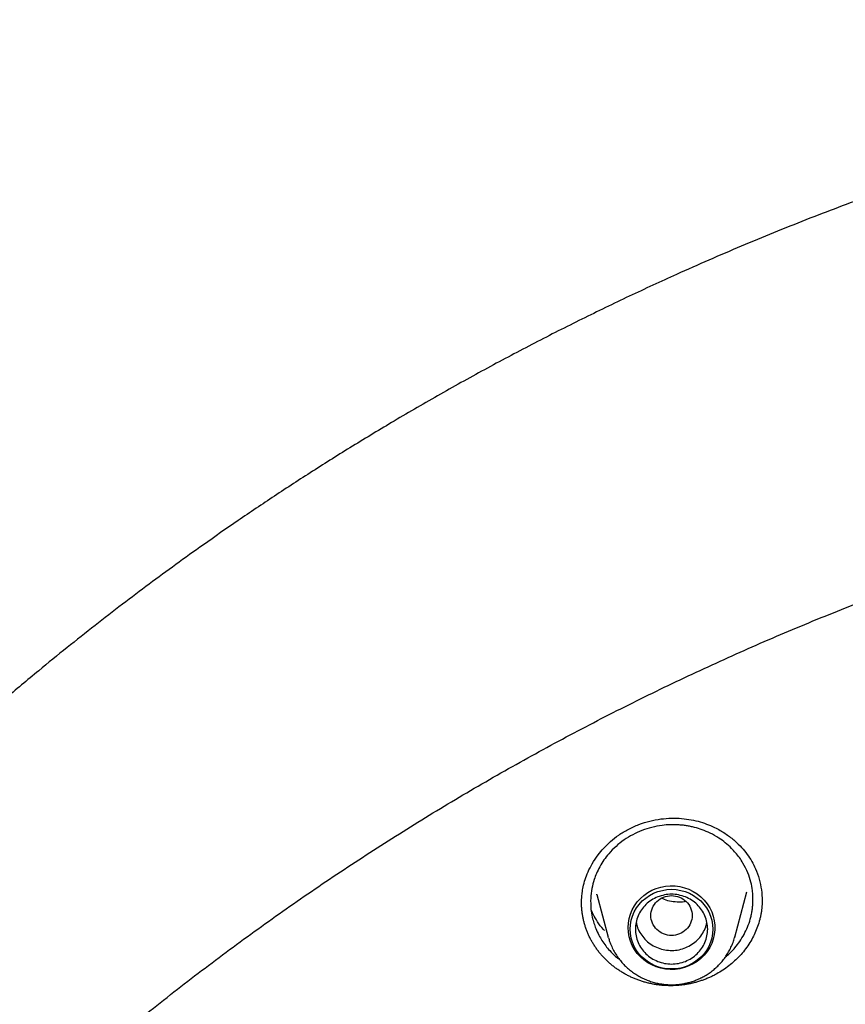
# Model space of a CAD drawing. Header units: millimetres. Extents: x 8 to 866, y 12 to 2084.
# Tile 76 of 100: x 386 to 402, y 1950 to 1969. Entities that reach past the tile are written whole.
import ezdxf

# ---------------------------------------------------------------- set-up
doc = ezdxf.new("R2010")
doc.units = ezdxf.units.MM

msp = doc.modelspace()

# ---------------------------------------------------------------- linework, layer by layer
at = {"color": 7, "linetype": 'Continuous', "lineweight": 30}
for p, q in [((396.998, 1952.103), (397.221, 1951.275)), ((397.002, 1952.096), (396.999, 1952.104)), ((399.668, 1951.275), (399.905, 1952.152)), ((400.197, 1951.984), (400.197, 1951.979)), ((399.671, 1951.289), (399.668, 1951.275)), ((397.224, 1951.264), (397.221, 1951.275))]:
    msp.add_line(p, q, dxfattribs=at)
at = {"color": 7, "linetype": 'Continuous', "lineweight": 30, "flags": 128}
for points in [[(397.604, 1951.459), (397.609, 1951.548), (397.625, 1951.636), (397.65, 1951.722), (397.685, 1951.805), (397.729, 1951.883), (397.781, 1951.957), (397.842, 1952.024), (397.91, 1952.084), (397.985, 1952.137), (398.065, 1952.182), (398.15, 1952.218), (398.238, 1952.244), (398.329, 1952.262), (398.421, 1952.269), (398.514, 1952.266), (398.606, 1952.254), (398.695, 1952.232), (398.782, 1952.201), (398.865, 1952.161), (398.942, 1952.112), (399.014, 1952.055), (399.078, 1951.991), (399.135, 1951.921), (399.184, 1951.845), (399.223, 1951.764), (399.253, 1951.68), (399.273, 1951.593), (399.284, 1951.504), (399.284, 1951.415), (399.273, 1951.326), (399.253, 1951.239), (399.223, 1951.155), (399.184, 1951.074), (399.135, 1950.998), (399.078, 1950.928), (399.014, 1950.864), (398.942, 1950.807), (398.865, 1950.758), (398.782, 1950.718), (398.695, 1950.687), (398.606, 1950.665), (398.514, 1950.652), (398.421, 1950.65), (398.329, 1950.657), (398.238, 1950.674), (398.15, 1950.701), (398.065, 1950.737), (397.985, 1950.781), (397.91, 1950.834), (397.842, 1950.895), (397.781, 1950.962), (397.729, 1951.035), (397.685, 1951.114), (397.65, 1951.196), (397.625, 1951.282), (397.609, 1951.37), (397.604, 1951.459)], [(398.445, 1950.659), (398.355, 1950.664), (398.267, 1950.678), (398.18, 1950.702), (398.098, 1950.735), (398.019, 1950.777), (397.946, 1950.827), (397.879, 1950.885), (397.819, 1950.949), (397.767, 1951.02), (397.724, 1951.095), (397.69, 1951.175), (397.665, 1951.258), (397.65, 1951.343), (397.645, 1951.43), (397.65, 1951.516), (397.665, 1951.601), (397.69, 1951.684), (397.724, 1951.764), (397.767, 1951.84), (397.819, 1951.91), (397.879, 1951.975), (397.946, 1952.032), (398.019, 1952.083), (398.098, 1952.124), (398.18, 1952.157), (398.267, 1952.181), (398.355, 1952.196), (398.445, 1952.201), (398.534, 1952.196), (398.623, 1952.181), (398.709, 1952.157), (398.792, 1952.124), (398.87, 1952.083), (398.943, 1952.032), (399.01, 1951.975), (399.07, 1951.91), (399.122, 1951.84), (399.165, 1951.764), (399.2, 1951.684), (399.225, 1951.601), (399.24, 1951.516), (399.245, 1951.43), (399.24, 1951.343), (399.225, 1951.258), (399.2, 1951.175), (399.165, 1951.095), (399.122, 1951.02), (399.07, 1950.949), (399.01, 1950.885), (398.943, 1950.827), (398.87, 1950.777), (398.792, 1950.735), (398.709, 1950.702), (398.623, 1950.678), (398.534, 1950.664), (398.445, 1950.659)]]:
    msp.add_lwpolyline(points, dxfattribs=at)
at = {"color": 7, "linetype": 'Continuous', "lineweight": 30}
for points, knots in [([(421.569, 1969.029), (421.259, 1969.028), (420.649, 1969.025), (419.746, 1969.002), (418.871, 1968.967), (418.023, 1968.92), (417.203, 1968.862), (416.41, 1968.795), (415.62, 1968.717), (414.835, 1968.628), (414.058, 1968.529), (413.315, 1968.424), (412.605, 1968.314), (411.928, 1968.2), (411.284, 1968.085), (410.673, 1967.968), (410.094, 1967.851), (409.549, 1967.734), (409.039, 1967.62), (408.564, 1967.51), (408.12, 1967.403), (407.694, 1967.296), (407, 1967.117), (406.031, 1966.851), (404.788, 1966.478), (403.541, 1966.072), (402.291, 1965.632), (401.04, 1965.158), (399.788, 1964.649), (398.649, 1964.152), (397.622, 1963.679), (396.706, 1963.236), (395.792, 1962.773), (394.879, 1962.289), (393.973, 1961.786), (393.102, 1961.281), (392.277, 1960.783), (391.504, 1960.298), (390.766, 1959.817), (390.062, 1959.343), (389.426, 1958.9), (388.853, 1958.489), (388.331, 1958.106), (387.81, 1957.713), (387.28, 1957.304), (386.74, 1956.876), (386.155, 1956.4), (385.527, 1955.873), (384.855, 1955.291), (384.177, 1954.684), (383.433, 1953.994), (382.63, 1953.22), (381.776, 1952.357), (380.936, 1951.469), (380.111, 1950.555), (379.305, 1949.62), (378.517, 1948.661), (377.746, 1947.676), (376.988, 1946.659), (376.329, 1945.728), (375.763, 1944.892), (375.284, 1944.16), (374.815, 1943.416), (374.363, 1942.671), (373.934, 1941.937), (373.548, 1941.251), (373.202, 1940.615), (372.891, 1940.026), (372.649, 1939.551), (372.467, 1939.187), (372.34, 1938.93), (372.217, 1938.677), (372.1, 1938.431), (371.997, 1938.213), (371.909, 1938.027), (371.838, 1937.874), (371.777, 1937.739), (371.724, 1937.624), (371.68, 1937.527), (371.64, 1937.439), (371.593, 1937.333), (371.532, 1937.196), (371.456, 1937.024), (371.371, 1936.829), (371.271, 1936.598), (371.156, 1936.328), (371.025, 1936.015), (370.885, 1935.673), (370.735, 1935.301), (370.577, 1934.899), (370.391, 1934.413), (370.182, 1933.847), (369.957, 1933.211), (369.738, 1932.567), (369.527, 1931.919), (369.324, 1931.268), (369.13, 1930.613), (368.945, 1929.955), (368.733, 1929.161), (368.501, 1928.229), (368.258, 1927.156), (368.039, 1926.078), (367.844, 1925), (367.674, 1923.933), (367.529, 1922.881), (367.409, 1921.845), (367.31, 1920.819), (367.261, 1920.137), (367.237, 1919.798)], [0, 0, 0, 0, 0.011326, 0.022328, 0.033005, 0.043359, 0.053389, 0.063094, 0.072476, 0.082421, 0.091975, 0.101136, 0.109906, 0.118283, 0.126268, 0.133861, 0.141062, 0.147871, 0.154287, 0.160208, 0.16575, 0.171024, 0.176305, 0.192006, 0.207877, 0.223917, 0.240128, 0.256509, 0.273069, 0.289822, 0.302202, 0.314686, 0.327273, 0.339963, 0.352757, 0.365482, 0.377097, 0.38833, 0.39918, 0.409649, 0.419735, 0.427848, 0.435727, 0.443746, 0.452017, 0.460538, 0.46931, 0.479971, 0.49098, 0.502318, 0.513779, 0.528734, 0.543804, 0.558988, 0.574289, 0.589712, 0.60507, 0.62066, 0.636481, 0.652534, 0.663364, 0.674298, 0.685335, 0.696364, 0.707012, 0.717246, 0.725911, 0.734256, 0.742281, 0.745953, 0.749554, 0.753084, 0.756543, 0.759789, 0.762173, 0.764291, 0.766143, 0.767729, 0.76905, 0.770153, 0.771389, 0.773421, 0.775809, 0.778477, 0.781421, 0.785286, 0.789542, 0.794189, 0.799228, 0.804659, 0.810481, 0.818855, 0.827398, 0.835955, 0.844526, 0.85311, 0.861707, 0.870318, 0.878942, 0.892768, 0.906628, 0.920523, 0.934377, 0.94805, 0.961301, 0.974375, 0.987275, 1, 1, 1, 1]), ([(370.402, 1920.189), (370.414, 1920.251), (370.465, 1920.53), (370.564, 1921.025), (370.701, 1921.672), (370.847, 1922.318), (371.002, 1922.962), (371.166, 1923.603), (371.339, 1924.243), (371.52, 1924.88), (371.71, 1925.515), (371.909, 1926.147), (372.116, 1926.777), (372.332, 1927.404), (372.557, 1928.028), (372.79, 1928.65), (373.031, 1929.268), (373.281, 1929.883), (373.54, 1930.495), (373.806, 1931.104), (374.081, 1931.709), (374.365, 1932.311), (374.656, 1932.909), (374.956, 1933.503), (375.264, 1934.094), (375.58, 1934.68), (375.903, 1935.263), (376.235, 1935.841), (376.575, 1936.415), (376.923, 1936.984), (377.278, 1937.549), (377.641, 1938.11), (378.011, 1938.666), (378.39, 1939.217), (378.775, 1939.763), (379.169, 1940.305), (379.569, 1940.841), (379.977, 1941.372), (380.392, 1941.898), (380.814, 1942.419), (381.244, 1942.934), (381.68, 1943.444), (382.123, 1943.948), (382.574, 1944.446), (383.031, 1944.939), (383.494, 1945.426), (383.964, 1945.906), (384.441, 1946.381), (384.925, 1946.85), (385.414, 1947.313), (385.91, 1947.769), (386.412, 1948.219), (386.921, 1948.662), (387.435, 1949.099), (387.955, 1949.53), (388.481, 1949.954), (389.013, 1950.371), (389.551, 1950.781), (390.094, 1951.185), (390.642, 1951.581), (391.196, 1951.971), (391.755, 1952.353), (392.32, 1952.728), (392.889, 1953.096), (393.464, 1953.457), (394.043, 1953.811), (394.627, 1954.157), (395.216, 1954.495), (395.809, 1954.826), (396.407, 1955.15), (397.01, 1955.466), (397.616, 1955.774), (398.227, 1956.075), (398.842, 1956.367), (399.46, 1956.652), (400.083, 1956.929), (400.709, 1957.198), (401.339, 1957.459), (401.973, 1957.712), (402.61, 1957.957), (403.25, 1958.194), (403.893, 1958.423), (404.54, 1958.644), (405.189, 1958.856), (405.841, 1959.06), (406.496, 1959.256), (407.154, 1959.443), (407.814, 1959.622), (408.476, 1959.792), (409.141, 1959.955), (409.808, 1960.108), (410.477, 1960.253), (411.148, 1960.39), (411.821, 1960.518), (412.495, 1960.638), (413.171, 1960.749), (413.849, 1960.851), (414.528, 1960.945), (415.208, 1961.03), (415.889, 1961.107), (416.571, 1961.175), (417.254, 1961.234), (417.938, 1961.284), (418.622, 1961.326), (419.307, 1961.359), (419.992, 1961.384), (420.678, 1961.399), (421.363, 1961.406), (422.049, 1961.404), (422.735, 1961.394), (423.42, 1961.375), (424.105, 1961.347), (424.79, 1961.31), (425.474, 1961.265), (426.158, 1961.211), (426.84, 1961.148), (427.522, 1961.077), (428.203, 1960.997), (428.882, 1960.909), (429.561, 1960.811), (430.238, 1960.705), (430.913, 1960.591), (431.587, 1960.468), (432.259, 1960.336), (432.929, 1960.196), (433.597, 1960.048), (434.263, 1959.891), (434.927, 1959.725), (435.589, 1959.551), (436.248, 1959.369), (436.904, 1959.178), (437.558, 1958.979), (438.209, 1958.772), (438.857, 1958.556), (439.503, 1958.332), (440.145, 1958.1), (440.784, 1957.86), (441.419, 1957.612), (442.051, 1957.356), (442.68, 1957.091), (443.305, 1956.819), (443.926, 1956.539), (444.543, 1956.251), (445.156, 1955.955), (445.765, 1955.652), (446.37, 1955.34), (446.97, 1955.021), (447.566, 1954.695), (448.158, 1954.361), (448.745, 1954.019), (449.327, 1953.67), (449.905, 1953.313), (450.477, 1952.95), (451.045, 1952.579), (451.607, 1952.201), (452.164, 1951.815), (452.716, 1951.423), (453.262, 1951.024), (453.803, 1950.618), (454.338, 1950.205), (454.868, 1949.785), (455.392, 1949.358), (455.909, 1948.925), (456.421, 1948.485), (456.927, 1948.039), (457.427, 1947.587), (457.92, 1947.128), (458.407, 1946.663), (458.888, 1946.192), (459.362, 1945.715), (459.83, 1945.231), (460.291, 1944.742), (460.745, 1944.247), (461.193, 1943.746), (461.633, 1943.24), (462.067, 1942.728), (462.493, 1942.211), (462.913, 1941.688), (463.325, 1941.16), (463.73, 1940.627), (464.127, 1940.089), (464.517, 1939.545), (464.9, 1938.997), (465.275, 1938.444), (465.643, 1937.886), (466.003, 1937.324), (466.355, 1936.757), (466.699, 1936.186), (467.036, 1935.61), (467.365, 1935.03), (467.685, 1934.446), (467.998, 1933.858), (468.303, 1933.266), (468.599, 1932.67), (468.887, 1932.071), (469.167, 1931.467), (469.439, 1930.861), (469.702, 1930.251), (469.957, 1929.637), (470.204, 1929.021), (470.442, 1928.401), (470.672, 1927.779), (470.893, 1927.153), (471.105, 1926.525), (471.309, 1925.894), (471.505, 1925.261), (471.691, 1924.625), (471.869, 1923.987), (472.038, 1923.347), (472.198, 1922.704), (472.35, 1922.06), (472.493, 1921.414), (472.626, 1920.766), (472.717, 1920.299), (472.762, 1920.049), (472.768, 1920.015)], [0, 0, 0, 0, 0.001359, 0.006089, 0.01082, 0.01555, 0.02028, 0.02501, 0.029741, 0.034471, 0.039201, 0.043931, 0.048662, 0.053392, 0.058122, 0.062852, 0.067582, 0.072312, 0.077042, 0.081772, 0.086502, 0.091232, 0.095963, 0.100693, 0.105423, 0.110152, 0.114882, 0.119612, 0.124342, 0.129072, 0.133802, 0.138532, 0.143262, 0.147992, 0.152721, 0.157451, 0.162181, 0.166911, 0.17164, 0.17637, 0.1811, 0.185829, 0.190559, 0.195289, 0.200018, 0.204748, 0.209477, 0.214207, 0.218936, 0.223666, 0.228395, 0.233125, 0.237854, 0.242584, 0.247313, 0.252043, 0.256772, 0.261501, 0.266231, 0.27096, 0.275689, 0.280418, 0.285148, 0.289877, 0.294606, 0.299335, 0.304065, 0.308794, 0.313523, 0.318252, 0.322981, 0.32771, 0.332439, 0.337169, 0.341898, 0.346627, 0.351356, 0.356085, 0.360814, 0.365543, 0.370272, 0.375001, 0.37973, 0.384459, 0.389188, 0.393917, 0.398646, 0.403375, 0.408103, 0.412832, 0.417561, 0.42229, 0.427019, 0.431748, 0.436477, 0.441206, 0.445935, 0.450663, 0.455392, 0.460121, 0.46485, 0.469579, 0.474308, 0.479037, 0.483765, 0.488494, 0.493223, 0.497952, 0.502681, 0.50741, 0.512138, 0.516867, 0.521596, 0.526325, 0.531054, 0.535783, 0.540512, 0.54524, 0.549969, 0.554698, 0.559427, 0.564156, 0.568885, 0.573614, 0.578342, 0.583071, 0.5878, 0.592529, 0.597258, 0.601987, 0.606716, 0.611445, 0.616174, 0.620903, 0.625632, 0.63036, 0.635089, 0.639818, 0.644547, 0.649276, 0.654005, 0.658734, 0.663464, 0.668193, 0.672922, 0.677651, 0.68238, 0.687109, 0.691838, 0.696567, 0.701296, 0.706025, 0.710755, 0.715484, 0.720213, 0.724942, 0.729671, 0.734401, 0.73913, 0.743859, 0.748589, 0.753318, 0.758047, 0.762777, 0.767506, 0.772235, 0.776965, 0.781694, 0.786424, 0.791153, 0.795883, 0.800612, 0.805342, 0.810071, 0.814801, 0.819531, 0.82426, 0.82899, 0.833719, 0.838449, 0.843179, 0.847909, 0.852638, 0.857368, 0.862098, 0.866828, 0.871557, 0.876287, 0.881017, 0.885747, 0.890477, 0.895207, 0.899937, 0.904667, 0.909397, 0.914127, 0.918857, 0.923587, 0.928317, 0.933047, 0.937777, 0.942507, 0.947237, 0.951967, 0.956697, 0.961428, 0.966158, 0.970888, 0.975618, 0.980348, 0.985079, 0.989809, 0.994539, 0.999269, 1, 1, 1, 1]), ([(397.604, 1953.361), (397.673, 1953.395), (397.809, 1953.46), (398.023, 1953.525), (398.234, 1953.565), (398.44, 1953.581), (398.637, 1953.575), (398.825, 1953.55), (399, 1953.509), (399.162, 1953.452), (399.332, 1953.375), (399.503, 1953.273), (399.667, 1953.145), (399.801, 1953.014), (399.911, 1952.88), (400, 1952.743), (400.081, 1952.583), (400.146, 1952.399), (400.19, 1952.19), (400.196, 1952.05), (400.199, 1951.979)], [0, 0, 0, 0, 0.06324, 0.123992, 0.182412, 0.238575, 0.292523, 0.344298, 0.39395, 0.441435, 0.486763, 0.550688, 0.60971, 0.66376, 0.71285, 0.760089, 0.807543, 0.87125, 0.935442, 1, 1, 1, 1]), ([(399.489, 1950.894), (399.502, 1950.904), (399.57, 1950.956), (399.663, 1951.057), (399.768, 1951.192), (399.851, 1951.327), (399.92, 1951.471), (399.963, 1951.598), (399.99, 1951.703), (400.005, 1951.784), (400.016, 1951.866), (400.022, 1951.947), (400.022, 1952.016), (400.02, 1952.074), (400.017, 1952.125), (400.007, 1952.215), (399.982, 1952.348), (399.923, 1952.527), (399.846, 1952.685), (399.762, 1952.813), (399.688, 1952.907), (399.598, 1953.005), (399.49, 1953.102), (399.352, 1953.202), (399.202, 1953.287), (399.044, 1953.354), (398.915, 1953.394), (398.813, 1953.417), (398.734, 1953.432), (398.655, 1953.442), (398.55, 1953.451), (398.419, 1953.453), (398.247, 1953.439), (398.063, 1953.404), (397.871, 1953.344), (397.753, 1953.286), (397.694, 1953.258)], [0, 0, 0, 0, 0.011308, 0.056599, 0.091475, 0.12712, 0.163534, 0.200717, 0.219603, 0.238682, 0.257952, 0.277413, 0.294911, 0.306159, 0.318207, 0.331056, 0.369206, 0.413013, 0.462458, 0.491096, 0.518594, 0.544954, 0.582356, 0.617213, 0.659729, 0.697749, 0.731286, 0.748943, 0.766482, 0.783904, 0.80121, 0.835465, 0.869265, 0.913621, 0.957194, 1, 1, 1, 1]), ([(396.703, 1951.925), (396.703, 1951.93), (396.703, 1951.945), (396.703, 1951.982), (396.706, 1952.045), (396.715, 1952.138), (396.735, 1952.257), (396.771, 1952.394), (396.829, 1952.544), (396.911, 1952.705), (397.014, 1952.859), (397.134, 1953.003), (397.267, 1953.132), (397.422, 1953.257), (397.542, 1953.326), (397.604, 1953.361)], [0, 0, 0, 0, 0.010826, 0.028443, 0.067692, 0.122322, 0.192251, 0.277372, 0.366169, 0.467696, 0.582019, 0.676122, 0.77724, 0.885226, 1, 1, 1, 1]), ([(397.694, 1953.258), (397.637, 1953.225), (397.522, 1953.159), (397.367, 1953.034), (397.238, 1952.903), (397.135, 1952.769), (397.056, 1952.642), (396.994, 1952.515), (396.941, 1952.374), (396.899, 1952.214), (396.876, 1952.023), (396.881, 1951.835), (396.906, 1951.674), (396.94, 1951.547), (396.982, 1951.43), (397.034, 1951.319), (397.098, 1951.208), (397.167, 1951.109), (397.255, 1951.004), (397.346, 1950.913), (397.415, 1950.859), (397.442, 1950.838)], [0, 0, 0, 0, 0.0647925, 0.1308923, 0.198323, 0.2498003, 0.3020498, 0.3517219, 0.3951416, 0.4573051, 0.5243826, 0.5963944, 0.6536767, 0.6961663, 0.7349203, 0.7846236, 0.8238633, 0.8685146, 0.910205, 0.9655731, 1, 1, 1, 1]), ([(398.445, 1952.078), (398.392, 1952.072), (398.288, 1952.06), (398.154, 1951.972), (398.066, 1951.844), (398.034, 1951.693), (398.066, 1951.542), (398.154, 1951.413), (398.288, 1951.328), (398.445, 1951.297), (398.601, 1951.328), (398.735, 1951.413), (398.823, 1951.542), (398.855, 1951.693), (398.823, 1951.844), (398.735, 1951.972), (398.601, 1952.06), (398.497, 1952.072), (398.445, 1952.078)], [0, 0, 0, 0, 0.0625, 0.125, 0.1875, 0.25, 0.3125, 0.375, 0.4375, 0.5, 0.5625, 0.625, 0.6875, 0.75, 0.8125, 0.875, 0.9375, 1, 1, 1, 1]), ([(399.294, 1950.55), (399.272, 1950.539), (399.239, 1950.522), (399.194, 1950.501), (399.16, 1950.486), (399.126, 1950.472), (399.079, 1950.454), (399.032, 1950.437), (398.985, 1950.421), (398.949, 1950.411), (398.913, 1950.4), (398.877, 1950.391), (398.829, 1950.38), (398.78, 1950.369), (398.731, 1950.361), (398.694, 1950.355), (398.657, 1950.35), (398.619, 1950.346), (398.582, 1950.342), (398.532, 1950.339), (398.483, 1950.336), (398.433, 1950.336), (398.395, 1950.336), (398.358, 1950.337), (398.321, 1950.339), (398.283, 1950.341), (398.234, 1950.345), (398.185, 1950.351), (398.136, 1950.358), (398.099, 1950.364), (398.062, 1950.371), (398.026, 1950.379), (397.978, 1950.39), (397.93, 1950.403), (397.883, 1950.417), (397.848, 1950.428), (397.813, 1950.44), (397.778, 1950.453), (397.744, 1950.466), (397.699, 1950.485), (397.654, 1950.505), (397.611, 1950.527), (397.578, 1950.543), (397.546, 1950.561), (397.514, 1950.579), (397.473, 1950.604), (397.432, 1950.63), (397.392, 1950.657), (397.363, 1950.678), (397.334, 1950.7), (397.305, 1950.722), (397.277, 1950.745), (397.241, 1950.776), (397.205, 1950.808), (397.171, 1950.842), (397.146, 1950.867), (397.121, 1950.893), (397.097, 1950.919), (397.074, 1950.946), (397.044, 1950.983), (397.015, 1951.02), (396.987, 1951.059), (396.967, 1951.088), (396.948, 1951.117), (396.929, 1951.147), (396.911, 1951.178), (396.888, 1951.218), (396.866, 1951.26), (396.846, 1951.302), (396.831, 1951.335), (396.818, 1951.367), (396.805, 1951.399), (396.789, 1951.443), (396.774, 1951.488), (396.761, 1951.532), (396.752, 1951.566), (396.743, 1951.6), (396.736, 1951.634), (396.729, 1951.669), (396.721, 1951.714), (396.714, 1951.761), (396.709, 1951.807), (396.706, 1951.842), (396.704, 1951.877), (396.702, 1951.912), (396.702, 1951.939), (396.702, 1951.955), (396.702, 1951.959)], [0, 0, 0, 0, 0.020543, 0.030813, 0.041083, 0.051353, 0.061623, 0.082166, 0.092436, 0.102706, 0.112976, 0.123246, 0.133516, 0.154059, 0.164329, 0.174599, 0.184869, 0.195139, 0.205409, 0.215679, 0.236222, 0.246492, 0.256762, 0.267032, 0.277302, 0.287571, 0.297841, 0.318385, 0.328655, 0.338924, 0.349194, 0.359464, 0.369734, 0.390278, 0.400548, 0.410817, 0.421087, 0.431357, 0.441627, 0.451897, 0.47244, 0.48271, 0.49298, 0.50325, 0.51352, 0.52379, 0.544333, 0.554603, 0.564873, 0.575142, 0.585412, 0.595682, 0.605952, 0.626495, 0.636765, 0.647035, 0.657305, 0.667575, 0.677845, 0.688115, 0.708658, 0.718928, 0.729198, 0.739467, 0.749737, 0.760007, 0.770277, 0.790821, 0.801091, 0.811361, 0.82163, 0.8319, 0.84217, 0.862713, 0.872983, 0.883253, 0.893523, 0.903793, 0.914063, 0.924333, 0.944876, 0.955146, 0.965415, 0.975685, 0.985955, 0.996225, 1, 1, 1, 1]), ([(398.724, 1951.967), (398.713, 1951.964), (398.657, 1951.95), (398.505, 1951.953), (398.349, 1951.97), (398.27, 1952.027), (398.264, 1952.031)], [0, 0, 0, 0, 0.0723844, 0.3664211, 0.9546577, 1, 1, 1, 1]), ([(400.2, 1951.982), (400.2, 1951.976), (400.2, 1951.959), (400.199, 1951.931), (400.196, 1951.884), (400.192, 1951.837), (400.186, 1951.79), (400.181, 1951.755), (400.175, 1951.721), (400.168, 1951.686), (400.161, 1951.651), (400.144, 1951.583), (400.113, 1951.482), (400.061, 1951.353), (399.998, 1951.228), (399.923, 1951.108), (399.838, 1950.993), (399.744, 1950.887), (399.641, 1950.788), (399.528, 1950.696), (399.412, 1950.616), (399.332, 1950.571), (399.294, 1950.55)], [0, 0, 0, 0, 0.009245, 0.029554, 0.049863, 0.090488, 0.110798, 0.131107, 0.151416, 0.171725, 0.192035, 0.212344, 0.293655, 0.372025, 0.450397, 0.531024, 0.611653, 0.690015, 0.768378, 0.848994, 0.92961, 1, 1, 1, 1]), ([(397.146, 1951.405), (397.14, 1951.411), (397.088, 1951.463), (397.013, 1951.57), (396.934, 1951.699), (396.9, 1951.778), (396.888, 1951.807)], [0, 0, 0, 0, 0.051737, 0.430978, 0.795326, 1, 1, 1, 1]), ([(397.76, 1951.568), (397.765, 1951.541), (397.778, 1951.471), (397.828, 1951.366), (397.905, 1951.256), (398.004, 1951.163), (398.12, 1951.09), (398.248, 1951.041), (398.384, 1951.016), (398.522, 1951.018), (398.658, 1951.044), (398.74, 1951.082), (398.782, 1951.101)], [0, 0, 0, 0, 0.063068, 0.167172, 0.271275, 0.375379, 0.479482, 0.583586, 0.687689, 0.791793, 0.895896, 1, 1, 1, 1]), ([(398.782, 1951.101), (398.821, 1951.125), (398.898, 1951.172), (398.995, 1951.268), (399.069, 1951.38), (399.115, 1951.482), (399.126, 1951.547), (399.129, 1951.568)], [0, 0, 0, 0, 0.222803, 0.445605, 0.668408, 0.89121, 1, 1, 1, 1]), ([(398.445, 1950.354), (398.481, 1950.355), (398.532, 1950.356), (398.608, 1950.364), (398.672, 1950.374), (398.749, 1950.39), (398.828, 1950.411), (398.91, 1950.44), (398.992, 1950.475), (399.073, 1950.516), (399.153, 1950.565), (399.231, 1950.62), (399.305, 1950.682), (399.374, 1950.75), (399.439, 1950.824), (399.498, 1950.904), (399.551, 1950.988), (399.597, 1951.078), (399.636, 1951.171), (399.66, 1951.242), (399.669, 1951.282), (399.671, 1951.289)], [0, 0, 0, 0, 0.065349, 0.092102, 0.136507, 0.182725, 0.232401, 0.284349, 0.338091, 0.393246, 0.449544, 0.506787, 0.564826, 0.623551, 0.682878, 0.742744, 0.803104, 0.863925, 0.925186, 0.986877, 1, 1, 1, 1]), ([(397.226, 1951.264), (397.232, 1951.241), (397.249, 1951.182), (397.285, 1951.092), (397.335, 1950.994), (397.391, 1950.903), (397.453, 1950.821), (397.519, 1950.746), (397.591, 1950.676), (397.668, 1950.613), (397.75, 1950.556), (397.836, 1950.505), (397.925, 1950.462), (398.016, 1950.426), (398.106, 1950.398), (398.19, 1950.378), (398.264, 1950.366), (398.334, 1950.358), (398.393, 1950.355), (398.432, 1950.354), (398.445, 1950.354)], [0, 0, 0, 0, 0.045288, 0.111994, 0.179391, 0.247564, 0.308786, 0.370009, 0.431203, 0.492337, 0.553354, 0.614166, 0.674615, 0.734388, 0.792764, 0.847596, 0.892299, 0.929877, 0.976118, 1, 1, 1, 1])]:
    msp.add_open_spline(points, degree=3, knots=knots, dxfattribs=at)
msp.add_open_spline([(398.445, 1950.755), (398.399, 1950.758), (398.307, 1950.763), (398.175, 1950.803), (398.053, 1950.865), (397.946, 1950.95), (397.859, 1951.053), (397.794, 1951.17), (397.754, 1951.297), (397.74, 1951.43), (397.754, 1951.562), (397.794, 1951.69), (397.859, 1951.807), (397.946, 1951.91), (398.053, 1951.994), (398.175, 1952.057), (398.307, 1952.096), (398.445, 1952.109), (398.582, 1952.096), (398.714, 1952.057), (398.836, 1951.994), (398.943, 1951.91), (399.03, 1951.807), (399.095, 1951.69), (399.136, 1951.562), (399.149, 1951.43), (399.136, 1951.297), (399.095, 1951.17), (399.03, 1951.053), (398.943, 1950.95), (398.836, 1950.865), (398.714, 1950.803), (398.582, 1950.763), (398.49, 1950.758), (398.445, 1950.755)], degree=3, dxfattribs=at)

doc.saveas('drawing.dxf')
